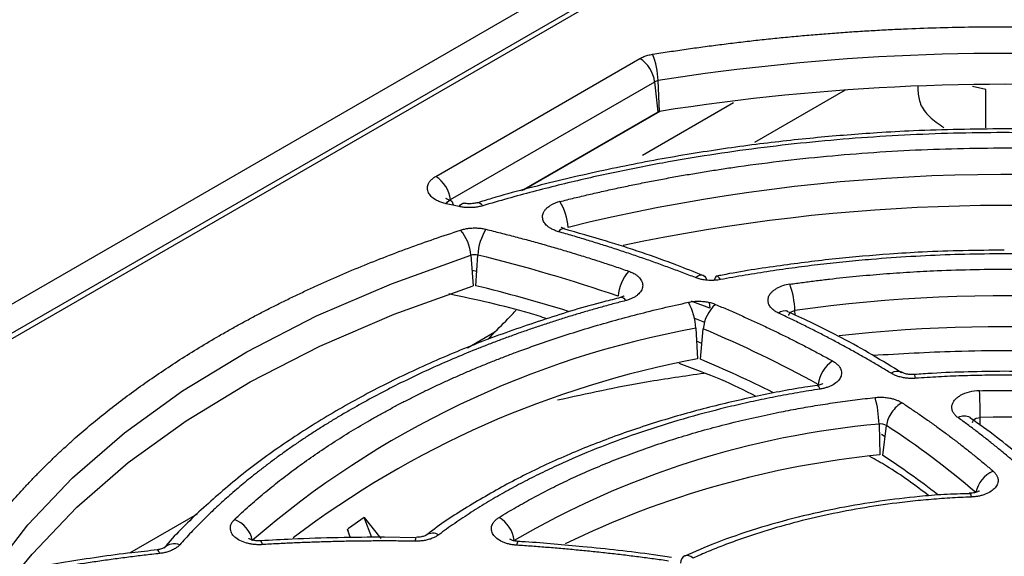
# Model space of a CAD drawing. Header units: millimetres. Extents: x 0 to 423, y 0 to 297.
# Tile 34 of 41: x 333.24 to 348.87, y 197.49 to 206. Entities that reach past the tile are written whole.
import ezdxf

# ---------------------------------------------------------------- set-up
doc = ezdxf.new("R2010")
doc.units = ezdxf.units.MM
doc.layers.add('实线', color=2, linetype='Continuous', lineweight=25)

msp = doc.modelspace()

# ---------------------------------------------------------------- linework, layer by layer
at = {"layer": '实线', "color": 2, "linetype": 'Continuous', "lineweight": 25, "true_color": 0xffff00}
for p, q in [((359.0018, 216.433), (309.74, 187.9948)), ((359.4025, 216.2017), (310.1407, 187.7635)), ((349.1074, 210.1701), (320.5047, 193.6581)), ((339.8482, 203.5167), (343.0892, 205.3877)), ((340.0816, 203.1477), (343.3226, 205.0186)), ((343.3769, 204.5411), (343.3226, 205.0186)), ((343.3988, 204.5485), (343.3783, 205.0374)), ((347.498, 204.9506), (347.498, 204.872)), ((348.581, 204.8937), (348.3683, 204.942)), ((346.3472, 204.8872), (344.9056, 204.0557)), ((348.5807, 204.2851), (348.581, 204.8937)), ((344.5763, 204.6822), (343.1317, 203.849)), ((341.2161, 203.2937), (343.3769, 204.5411)), ((341.2478, 203.3021), (343.4102, 204.5503)), ((340.0706, 203.1404), (340.0816, 203.1477)), ((340.0816, 203.1477), (340.0829, 203.1369)), ((341.8884, 202.6875), (341.8854, 202.6883)), ((340.4038, 202.2642), (340.4414, 201.7794)), ((340.485, 201.7808), (340.5149, 202.2678)), ((340.4989, 202.0072), (340.4223, 202.0254)), ((342.7812, 201.5965), (342.7789, 201.596)), ((344.188, 201.5173), (344.1977, 201.4248)), ((345.4324, 201.3756), (345.4289, 201.3772)), ((345.5511, 201.3134), (345.5483, 201.3872)), ((343.9523, 201.2646), (344.1135, 201.2015)), ((340.351, 200.7977), (340.7859, 201.0487)), ((340.6853, 200.9342), (340.7859, 201.0487)), ((343.9742, 201.1066), (344.0012, 200.6189)), ((344.0478, 200.6152), (344.093, 201.0972)), ((344.0714, 200.8665), (343.9856, 200.9015)), ((347.2462, 200.4073), (347.2511, 200.4045)), ((347.4414, 200.3727), (347.4089, 200.371)), ((348.3357, 199.6849), (348.3316, 199.6878)), ((348.3357, 199.6851), (348.3345, 199.6859)), ((348.4921, 199.5676), (348.4915, 199.6908)), ((346.8839, 199.5863), (346.8986, 199.0967)), ((346.9448, 199.0874), (347.0025, 199.5628)), ((346.9805, 199.382), (346.9213, 199.4192)), ((348.3352, 198.4889), (348.3345, 198.489)), ((336.0598, 198.1575), (334.9864, 197.5379)), ((338.713, 198.1032), (338.4614, 197.9291)), ((338.8343, 197.7872), (338.713, 198.1032)), ((338.713, 198.1032), (338.9748, 197.7717)), ((338.4614, 197.9291), (338.4441, 197.9121)), ((338.495, 197.7796), (338.4441, 197.9121)), ((339.5273, 197.781), (339.0352, 197.7917))]:
    msp.add_line(p, q, dxfattribs=at)
at = {"layer": '实线', "color": 2, "linetype": 'Continuous', "lineweight": 25, "true_color": 0xffff00, "flags": 128}
for points in [[(340.0123, 203.0833), (340.0329, 203.1111), (340.0529, 203.1293), (340.0715, 203.1373), (340.0883, 203.1349), (340.1027, 203.1222), (340.1141, 203.0996), (340.1223, 203.0677), (340.1235, 203.0607)], [(340.2207, 203.0379), (340.242, 203.0655), (340.2626, 203.0836), (340.2818, 203.0915), (340.293, 203.0911)], [(332.7715, 197.2021), (333.3706, 197.9843), (334.0834, 198.7341), (334.9048, 199.4459), (335.8287, 200.1145), (336.8484, 200.7349), (337.9563, 201.3028), (339.1443, 201.8138), (340.4038, 202.2642)], [(343.9702, 201.9105), (344.0034, 201.9345), (344.0355, 201.9491), (344.0655, 201.9538), (344.0925, 201.9484), (344.1156, 201.9331), (344.134, 201.9084), (344.1472, 201.8751), (344.1482, 201.8714)], [(344.3653, 201.8781), (344.3471, 201.9064), (344.3295, 201.925), (344.3131, 201.9335), (344.2983, 201.9315), (344.2856, 201.9192), (344.2755, 201.8968), (344.2687, 201.8678)], [(333.2462, 197.2852), (333.4394, 197.5185), (334.1491, 198.2649), (334.9668, 198.9736), (335.8867, 199.6392), (336.9018, 200.2569), (338.0048, 200.8222), (339.1875, 201.331), (340.4414, 201.7794)], [(344.1977, 201.4248), (343.9298, 201.5272), (343.9093, 201.5349)], [(345.4527, 201.3092), (345.4523, 201.3122), (345.4551, 201.3323), (345.4674, 201.3512), (345.4882, 201.3674), (345.5158, 201.3797), (345.5483, 201.3872)], [(347.4653, 200.3119), (347.458, 200.3415), (347.4509, 200.3615), (347.4443, 200.3712), (347.4416, 200.3722)], [(345.9498, 200.1419), (345.9345, 200.1706), (345.9198, 200.1897), (345.906, 200.1987), (345.8999, 200.1992)], [(348.363, 199.6581), (348.3423, 199.6797), (348.3357, 199.6849)], [(348.3703, 199.6106), (348.3712, 199.6292), (348.3812, 199.6484), (348.3999, 199.6653), (348.4259, 199.6786), (348.4572, 199.6873), (348.4915, 199.6908)], [(335.4651, 197.5321), (335.4538, 197.5614), (335.4429, 197.581), (335.4326, 197.5904), (335.4288, 197.5912)], [(343.9346, 197.4599), (343.8982, 197.4826), (343.863, 197.4959), (343.83, 197.4993), (343.8004, 197.4928), (343.775, 197.4766), (343.7548, 197.4511), (343.7403, 197.4172), (343.732, 197.376)]]:
    msp.add_lwpolyline(points, dxfattribs=at)
at = {"layer": '实线', "color": 2, "linetype": 'Continuous', "lineweight": 25, "true_color": 0xffff00}
for centre, radius, start, end in [((342.8068, 204.9507), 0.5202, 7.49851, 57.12556), ((342.1524, 204.9977), 1.2265, 1.85319, 21.90746), ((348.8755, 170.1952), 35.2732, 85.88713, 98.96589), ((343.4019, 204.8752), 0.1639, 98.26345, 118.91433), ((348.8755, 169.836), 35.1419, 85.88713, 98.96589), ((339.5658, 203.0798), 0.5202, 7.49851, 57.12556), ((348.8884, 174.4067), 29.1398, 80.80347, 103.77832), ((340.5071, 202.9952), 0.1025, 32.14457, 93.82643), ((341.1079, 202.6622), 0.8415, 3.11968, 32.70609), ((348.8811, 173.9), 29.1553, 80.83524, 101.99551), ((339.7002, 202.213), 0.7054, 4.15933, 39.80849), ((341.3751, 202.2225), 0.8614, 148.11351, 176.9889), ((341.8828, 202.5882), 0.1002, 88.47698, 149.32381), ((340.4658, 202.0641), 0.2095, 76.44483, 107.22814), ((334.6166, 178.055), 24.9208, 70.97284, 76.30913), ((343.4159, 201.5615), 0.6767, 138.26019, 175.52568), ((344.184, 201.3485), 1.3648, 1.62395, 19.60984), ((334.4783, 177.1782), 25.3252, 72.82754, 76.27971), ((342.7797, 201.5034), 0.0931, 26.88566, 89.09296), ((343.0268, 201.0633), 0.9484, 2.61427, 28.73838), ((344.6939, 201.0389), 0.6037, 132.30403, 174.46289), ((348.8604, 178.1622), 23.4599, 75.70678, 98.11617), ((345.3874, 201.24), 0.1433, 73.19033, 132.31126), ((346.6118, 186.5571), 14.7866, 100.2751, 130.87623), ((336.663, 183.381), 19.2111, 61.1941, 67.24728), ((348.8642, 177.8178), 23.3135, 75.70413, 96.44001), ((346.8005, 185.6232), 15.2548, 100.57387, 127.16626), ((336.3872, 182.3963), 19.7639, 63.51601, 67.19442), ((346.4457, 200.1484), 0.5301, 124.17435, 172.79099), ((347.1755, 200.2518), 0.1709, 65.55936, 124.88174), ((339.6235, 199.656), 8.868, 0.22495, 2.97046), ((345.1617, 199.5492), 1.7226, 1.23648, 15.44187), ((348.2352, 199.5174), 0.1958, 60.50896, 119.41849), ((348.9815, 183.0064), 16.6916, 69.42459, 91.68241), ((348.1489, 185.6212), 14.0223, 95.17598, 120.20651), ((346.9089, 199.4016), 0.1864, 59.86398, 97.69809), ((339.4594, 188.032), 13.7788, 49.42203, 56.8085), ((348.3576, 184.3813), 14.7875, 95.66215, 115.88803), ((339.103, 187.1362), 14.2942, 52.45083, 56.72904), ((348.8687, 198.4185), 0.4533, 112.33394, 169.98602), ((348.2051, 198.4316), 0.1421, 358.58074, 23.74453), ((336.5019, 197.6567), 0.4407, 10.58768, 69.97417), ((340.5933, 197.6695), 0.5056, 7.96533, 59.1721), ((337.0019, 197.6764), 0.0887, 357.20765, 39.32368), ((339.7996, 197.7348), 0.277, 168.92536, 181.63294), ((339.799, 197.6601), 0.1937, 60.40261, 121.74111), ((341.2209, 197.6659), 0.0857, 138.41228, 182.40115), ((335.6991, 197.4509), 0.2355, 68.82287, 133.95027)]:
    msp.add_arc(centre, radius, start, end, dxfattribs=at)
for points, knots in [([(343.2904, 205.4553), (343.3788, 205.4692), (343.5557, 205.497), (343.8219, 205.5362), (344.0887, 205.5734), (344.3562, 205.6086), (344.6243, 205.6417), (344.8929, 205.6728), (345.1622, 205.7018), (345.4321, 205.7288), (345.7027, 205.7537), (345.9738, 205.7766), (346.2456, 205.7975), (346.5179, 205.8162), (346.7909, 205.833), (347.0645, 205.8477), (347.4185, 205.864), (347.8527, 205.8794), (348.3671, 205.8902), (348.8811, 205.8938), (349.3948, 205.8901), (349.9082, 205.8791), (350.4213, 205.8606), (350.9341, 205.8354), (351.2752, 205.8124), (351.4459, 205.8009)], [0, 0, 0, 0, 0.0334191, 0.0668012, 0.100152, 0.1334773, 0.1667826, 0.2000738, 0.2333566, 0.2666368, 0.29992, 0.333212, 0.3665185, 0.3998453, 0.4331981, 0.4665826, 0.5000044, 0.5626336, 0.6251503, 0.687592, 0.7499967, 0.812402, 0.8748459, 0.937366, 1, 1, 1, 1]), ([(343.0892, 205.3877), (343.0988, 205.393), (343.1178, 205.4034), (343.149, 205.4173), (343.1818, 205.4295), (343.2163, 205.4399), (343.2525, 205.4487), (343.2777, 205.4531), (343.2904, 205.4553)], [0, 0, 0, 0, 0.1687608, 0.3350144, 0.5, 0.6649856, 0.8312392, 1, 1, 1, 1]), ([(347.4996, 204.8721), (347.5082, 204.8025), (347.5255, 204.6608), (347.6692, 204.4587), (347.8316, 204.3487), (347.9128, 204.2937)], [0, 0, 0, 0, 0.3255347, 0.6627674, 1, 1, 1, 1]), ([(348.8728, 204.2721), (348.3916, 204.2661), (347.7176, 204.2577), (346.7288, 204.2019), (345.8935, 204.1358), (344.9072, 204.0259), (343.8863, 203.8772), (342.8357, 203.6862), (341.7791, 203.4484), (340.9962, 203.2495), (340.579, 203.118), (340.5017, 203.0936)], [0, 0, 0, 0, 0.1660181, 0.2324709, 0.3427241, 0.4568083, 0.5788131, 0.7057257, 0.83633, 0.9696592, 1, 1, 1, 1]), ([(352.6984, 203.9741), (352.6208, 203.9836), (352.4656, 204.0027), (352.232, 204.0291), (351.9981, 204.0538), (351.7638, 204.0767), (351.5291, 204.0978), (351.2939, 204.1171), (351.0584, 204.1346), (350.8225, 204.1503), (350.5862, 204.1642), (350.3494, 204.1763), (350.1123, 204.1866), (349.8747, 204.1951), (349.1941, 204.2144), (348.0676, 204.2138), (346.5037, 204.1339), (344.9575, 203.9763), (343.8038, 203.7976), (343.0273, 203.6503), (342.6112, 203.5648), (342.1993, 203.4735), (341.7915, 203.3764), (341.3879, 203.2735), (340.988, 203.1652), (340.7253, 203.0882), (340.5939, 203.0497)], [0, 0, 0, 0, 0.0191251, 0.038232, 0.0573242, 0.076405, 0.0954776, 0.1145454, 0.1336117, 0.1526798, 0.1717531, 0.1908348, 0.2099284, 0.229037, 0.2481641, 0.374076, 0.5000022, 0.6259141, 0.7518402, 0.7873431, 0.8227933, 0.8582122, 0.8936211, 0.9290411, 0.9644937, 1, 1, 1, 1]), ([(352.738, 204.0276), (352.5383, 204.0536), (352.0273, 204.1199), (351.2468, 204.1858), (350.3491, 204.2416), (349.5748, 204.2682), (349.0641, 204.271), (348.8728, 204.2721)], [0, 0, 0, 0, 0.1575626, 0.4031086, 0.6067227, 0.8527441, 1, 1, 1, 1]), ([(341.8161, 203.1169), (341.8927, 203.136), (342.0458, 203.1742), (342.2771, 203.2291), (342.5094, 203.2822), (342.7429, 203.3333), (342.9775, 203.3825), (343.2133, 203.4297), (343.4503, 203.475), (343.6883, 203.5184), (343.9275, 203.5598), (344.1679, 203.5993), (344.4094, 203.6368), (345.0624, 203.7326), (346.1397, 203.858), (347.6529, 203.9564), (349.1753, 203.9795), (350.3317, 203.939), (351.1193, 203.8862), (351.5435, 203.8517), (351.9658, 203.8114), (352.3861, 203.7651), (352.8045, 203.7128), (353.2211, 203.655), (353.4968, 203.6115), (353.6347, 203.5897)], [0, 0, 0, 0, 0.0207195, 0.0414184, 0.0621008, 0.0827709, 0.1034329, 0.1240909, 0.1447491, 0.1654117, 0.1860828, 0.2067667, 0.2274674, 0.2481891, 0.3740882, 0.500002, 0.6259011, 0.7518149, 0.7873206, 0.8227744, 0.8581973, 0.8936104, 0.9290345, 0.9644907, 1, 1, 1, 1]), ([(340.0123, 203.0833), (340.0004, 203.0861), (339.9767, 203.0915), (339.9429, 203.1017), (339.9109, 203.1133), (339.8807, 203.1265), (339.8524, 203.1412), (339.8089, 203.1679), (339.7584, 203.2108), (339.7206, 203.2735), (339.7096, 203.3397), (339.7265, 203.3981), (339.7583, 203.446), (339.7968, 203.4842), (339.831, 203.5058), (339.8482, 203.5167)], [0, 0, 0, 0, 0.0421893, 0.0837999, 0.1251234, 0.1664578, 0.2081004, 0.2503424, 0.3751265, 0.5001052, 0.6248893, 0.7498681, 0.8336, 0.9161832, 1, 1, 1, 1]), ([(340.0822, 203.1371), (340.0713, 203.1398), (340.0494, 203.1451), (340.0259, 203.1545), (340.0113, 203.1625), (340.0101, 203.1636), (340.0095, 203.164)], [0, 0, 0, 0, 0.2516141, 0.502507, 0.7576612, 1, 1, 1, 1]), ([(340.5939, 203.0497), (340.5823, 203.0465), (340.5591, 203.04), (340.5229, 203.0324), (340.4859, 203.0266), (340.448, 203.0226), (340.401, 203.02), (340.3453, 203.0204), (340.2815, 203.026), (340.241, 203.0339), (340.2207, 203.0379)], [0, 0, 0, 0, 0.1006727, 0.2003011, 0.2996037, 0.3993063, 0.5001257, 0.6672085, 0.8327129, 1, 1, 1, 1]), ([(340.3845, 203.0815), (340.3624, 203.0825), (340.3317, 203.0839), (340.3018, 203.0889), (340.2941, 203.091), (340.2931, 203.0912)], [0, 0, 0, 0, 0.6886794, 0.9604481, 1, 1, 1, 1]), ([(340.4984, 203.0969), (340.4982, 203.0969), (340.4906, 203.0941), (340.4677, 203.0891), (340.4301, 203.0829), (340.4006, 203.082), (340.3845, 203.0815)], [0, 0, 0, 0, 0.0065659, 0.2972512, 0.6146715, 1, 1, 1, 1]), ([(341.7966, 202.6393), (341.7859, 202.6425), (341.7644, 202.649), (341.7342, 202.6604), (341.7058, 202.673), (341.6792, 202.6869), (341.6544, 202.7021), (341.6168, 202.7292), (341.5742, 202.7717), (341.5444, 202.8323), (341.539, 202.8951), (341.558, 202.9501), (341.5899, 202.9951), (341.6272, 203.0311), (341.6597, 203.0515), (341.6761, 203.0618)], [0, 0, 0, 0, 0.0421311, 0.0837448, 0.125103, 0.1664726, 0.2081203, 0.2503074, 0.3750973, 0.5000943, 0.6248843, 0.7498813, 0.8335652, 0.9162261, 1, 1, 1, 1]), ([(336.4114, 200.9884), (336.4685, 201.0211), (336.5827, 201.0865), (336.7568, 201.1828), (336.933, 201.2779), (337.1113, 201.3714), (337.2919, 201.4635), (337.4745, 201.5542), (337.6594, 201.6434), (337.8464, 201.7312), (338.0357, 201.8176), (338.2907, 201.9308), (338.6143, 202.0684), (339.0102, 202.2274), (339.4134, 202.3798), (339.8234, 202.5263), (340.1025, 202.6185), (340.2421, 202.6646)], [0, 0, 0, 0, 0.0500534, 0.1000701, 0.1500594, 0.2000307, 0.2499934, 0.2999569, 0.3499305, 0.3999236, 0.4499456, 0.5000058, 0.6000736, 0.7000319, 0.7999557, 0.8999201, 1, 1, 1, 1]), ([(340.2421, 202.6646), (340.2524, 202.6678), (340.2729, 202.6741), (340.305, 202.6818), (340.3377, 202.6882), (340.3712, 202.693), (340.4055, 202.6964), (340.4518, 202.6989), (340.5098, 202.6982), (340.5786, 202.6916), (340.6219, 202.6822), (340.6437, 202.6775)], [0, 0, 0, 0, 0.0841189, 0.1672846, 0.2499814, 0.332702, 0.4159386, 0.5001742, 0.6673463, 0.8326402, 1, 1, 1, 1]), ([(340.6437, 202.6775), (340.7218, 202.6582), (340.8779, 202.6196), (341.1102, 202.5593), (341.341, 202.4973), (341.5701, 202.4335), (341.7977, 202.3679), (342.0236, 202.3004), (342.2479, 202.2311), (342.4706, 202.16), (342.6918, 202.0871), (342.8379, 202.037), (342.9109, 202.012)], [0, 0, 0, 0, 0.1001164, 0.2001552, 0.3001358, 0.4000776, 0.5, 0.5999224, 0.6998642, 0.7998448, 0.8998836, 1, 1, 1, 1]), ([(343.9702, 201.9105), (343.9004, 201.9374), (343.7609, 201.9913), (343.5494, 202.07), (343.3363, 202.1471), (343.1215, 202.2226), (342.9049, 202.2963), (342.6867, 202.3683), (342.4668, 202.4387), (342.2451, 202.5073), (342.0219, 202.5744), (341.8717, 202.6176), (341.7966, 202.6393)], [0, 0, 0, 0, 0.10010858, 0.2001448, 0.30012672, 0.40007242, 0.5, 0.59992758, 0.69987328, 0.7998552, 0.89989142, 1, 1, 1, 1]), ([(341.8886, 202.6879), (341.8853, 202.6887), (341.8713, 202.6923), (341.854, 202.6996), (341.8391, 202.7076), (341.8379, 202.7087), (341.8373, 202.7092)], [0, 0, 0, 0, 0.0953434, 0.3986254, 0.7070583, 1, 1, 1, 1]), ([(344.0852, 201.9437), (343.9489, 201.9986), (343.4534, 202.1982), (342.7181, 202.4464), (342.1042, 202.6196), (341.8832, 202.6819)], [0, 0, 0, 0, 0.195336, 0.7103774, 1, 1, 1, 1]), ([(348.8728, 202.3478), (348.4387, 202.3418), (347.8304, 202.3335), (346.9386, 202.2778), (346.1851, 202.2125), (345.2996, 202.1002), (344.6682, 202.0064), (344.3362, 201.9384), (344.3052, 201.932)], [0, 0, 0, 0, 0.280507, 0.3930192, 0.5795857, 0.7725428, 0.9787841, 1, 1, 1, 1]), ([(354.117, 201.7287), (354.0469, 201.7439), (353.9067, 201.7744), (353.6951, 201.8177), (353.4826, 201.8593), (353.2692, 201.8989), (353.0548, 201.9366), (352.8394, 201.9725), (352.6231, 202.0064), (352.4058, 202.0384), (352.1876, 202.0686), (351.9685, 202.0968), (351.4134, 202.1632), (350.5137, 202.2441), (349.2637, 202.2938), (348.0109, 202.2824), (347.043, 202.2256), (346.36, 202.1629), (345.9557, 202.1191), (345.5539, 202.0689), (345.1549, 202.012), (344.7582, 201.9491), (344.4963, 201.9018), (344.3653, 201.8781)], [0, 0, 0, 0, 0.02260527, 0.04518718, 0.06775097, 0.09030191, 0.11284523, 0.13538622, 0.15793014, 0.18048225, 0.20304781, 0.22563208, 0.24824029, 0.3741126, 0.5000028, 0.62587511, 0.75176531, 0.79318933, 0.8345495, 0.87587821, 0.9172079, 0.95857105, 1, 1, 1, 1]), ([(342.9109, 202.012), (342.9224, 202.0078), (342.9452, 201.9994), (342.977, 201.9847), (343.0119, 201.9654), (343.0477, 201.9406), (343.0923, 201.8991), (343.1281, 201.8419), (343.1373, 201.7701), (343.1134, 201.6995), (343.0661, 201.6452), (343.0133, 201.607), (342.9677, 201.5822), (342.9175, 201.5611), (342.881, 201.5507), (342.8627, 201.5455)], [0, 0, 0, 0, 0.04095556, 0.08178846, 0.12282544, 0.18648947, 0.25033084, 0.37752595, 0.50002464, 0.62252332, 0.74971843, 0.81338239, 0.87722372, 0.93856611, 1, 1, 1, 1]), ([(345.4697, 201.8065), (345.5395, 201.8162), (345.6792, 201.8356), (345.8895, 201.8624), (346.1003, 201.8875), (346.3116, 201.9107), (346.5234, 201.932), (346.7357, 201.9515), (346.9485, 201.9691), (347.1619, 201.9849), (347.3757, 201.9988), (347.5901, 202.0109), (348.1319, 202.0367), (349.0044, 202.0533), (350.2041, 202.0177), (351.3946, 201.9244), (352.3051, 201.8072), (352.9434, 201.7032), (353.3201, 201.6354), (353.6931, 201.5616), (354.0623, 201.4818), (354.4282, 201.3964), (354.6686, 201.3346), (354.7889, 201.3037)], [0, 0, 0, 0, 0.0226083, 0.0451939, 0.0677618, 0.0903172, 0.1128651, 0.1354109, 0.1579595, 0.1805161, 0.2030858, 0.2256739, 0.2482852, 0.3741346, 0.5000027, 0.6258521, 0.7517202, 0.7931503, 0.8345182, 0.8758555, 0.9171938, 0.9585648, 1, 1, 1, 1]), ([(344.3653, 201.8781), (344.352, 201.8759), (344.3255, 201.8714), (344.2848, 201.8673), (344.2438, 201.8652), (344.2025, 201.8654), (344.1521, 201.8682), (344.0937, 201.8756), (344.0289, 201.8896), (343.9898, 201.9035), (343.9702, 201.9105)], [0, 0, 0, 0, 0.1007923, 0.2003723, 0.2995681, 0.3992169, 0.5001452, 0.6673147, 0.832641, 1, 1, 1, 1]), ([(341.6124, 201.2578), (341.5203, 201.2869), (341.0233, 201.444), (340.491, 201.558), (340.0572, 201.6509)], [0, 0, 0, 0, 0.1852562, 1, 1, 1, 1]), ([(345.2909, 201.346), (345.2812, 201.3508), (345.2617, 201.3603), (345.2354, 201.3763), (345.2114, 201.3934), (345.19, 201.4116), (345.1619, 201.4405), (345.134, 201.482), (345.1193, 201.5368), (345.1241, 201.5922), (345.1465, 201.6399), (345.1779, 201.6788), (345.2123, 201.7099), (345.2411, 201.7279), (345.2556, 201.7369)], [0, 0, 0, 0, 0.0503627, 0.1002112, 0.1498995, 0.1997854, 0.2502221, 0.3750281, 0.500062, 0.6248679, 0.7499018, 0.8334924, 0.9163063, 1, 1, 1, 1]), ([(342.7822, 201.5923), (342.6935, 201.5707), (342.2838, 201.4709), (341.5777, 201.2532), (340.6682, 200.9373), (339.7918, 200.5776), (338.9536, 200.1792), (338.1612, 199.7431), (337.4209, 199.2712), (336.7351, 198.7663), (336.1189, 198.2271), (335.7196, 197.8427), (335.548, 197.6322), (335.5372, 197.6189)], [0, 0, 0, 0, 0.0285324, 0.1318668, 0.236717, 0.3427072, 0.4495703, 0.5571213, 0.6652416, 0.7738695, 0.8829844, 0.9926254, 1, 1, 1, 1]), ([(342.8627, 201.5455), (342.7947, 201.5277), (342.6588, 201.4922), (342.4569, 201.4367), (342.2566, 201.3796), (342.0579, 201.3208), (341.8609, 201.2602), (341.6655, 201.198), (341.4718, 201.134), (341.2798, 201.0683), (341.0894, 201.0009), (340.9007, 200.9318), (340.7137, 200.861), (340.4667, 200.7644), (340.1629, 200.6397), (339.8068, 200.4838), (339.4593, 200.322), (339.1207, 200.154), (338.7902, 199.9804), (338.5775, 199.8597), (338.4711, 199.7994)], [0, 0, 0, 0, 0.0417529, 0.0834583, 0.1251255, 0.1667643, 0.2083843, 0.2499951, 0.2916063, 0.3332277, 0.3748689, 0.4165394, 0.458249, 0.5000071, 0.583463, 0.6667667, 0.7499951, 0.8332253, 0.9165346, 1, 1, 1, 1]), ([(338.7684, 199.6277), (338.8202, 199.6573), (338.9235, 199.7165), (339.0814, 199.8034), (339.2413, 199.889), (339.4032, 199.973), (339.5673, 200.0556), (339.7334, 200.1366), (339.9016, 200.2162), (340.0719, 200.2942), (340.2443, 200.3708), (340.4188, 200.4459), (340.5954, 200.5194), (340.7741, 200.5915), (340.9549, 200.6621), (341.1985, 200.7542), (341.5072, 200.8651), (341.8841, 200.9915), (342.2669, 201.1111), (342.6557, 201.2238), (343.0506, 201.3295), (343.4511, 201.4288), (343.7225, 201.4891), (343.8584, 201.5193)], [0, 0, 0, 0, 0.035821, 0.0715925, 0.1073226, 0.1430197, 0.1786921, 0.2143481, 0.2499961, 0.2856444, 0.3213014, 0.3569753, 0.3926745, 0.4284074, 0.4641822, 0.5000072, 0.5715976, 0.6430228, 0.7143492, 0.7856434, 0.8569722, 0.9284022, 1, 1, 1, 1]), ([(342.8367, 201.6189), (342.8367, 201.6188), (342.8366, 201.6186), (342.8204, 201.6096), (342.7992, 201.6011), (342.7827, 201.5972), (342.7791, 201.5963)], [0, 0, 0, 0, 0.2373513, 0.5729706, 0.9069239, 1, 1, 1, 1]), ([(343.8584, 201.5193), (343.8704, 201.5217), (343.8942, 201.5265), (343.9308, 201.5315), (343.9677, 201.5349), (344.0051, 201.5363), (344.0427, 201.536), (344.0929, 201.5332), (344.1543, 201.5254), (344.2248, 201.5095), (344.2666, 201.4935), (344.2876, 201.4854)], [0, 0, 0, 0, 0.0842738, 0.1674193, 0.2500059, 0.3326143, 0.4158248, 0.5002053, 0.6674921, 0.8325413, 1, 1, 1, 1]), ([(344.2876, 201.4854), (344.3528, 201.4577), (344.4833, 201.4023), (344.6765, 201.3174), (344.8677, 201.2311), (345.0569, 201.1434), (345.244, 201.0543), (345.429, 200.9637), (345.6119, 200.8717), (345.7928, 200.7782), (345.9717, 200.6835), (346.0892, 200.6191), (346.1479, 200.5869)], [0, 0, 0, 0, 0.1001058, 0.2001411, 0.3001235, 0.4000706, 0.5, 0.5999294, 0.6998765, 0.7998589, 0.8998942, 1, 1, 1, 1]), ([(340.7859, 201.0487), (340.8789, 201.1393), (340.9934, 201.2508), (341.1039, 201.3715), (341.1247, 201.3942)], [0, 0, 0, 0, 0.8121103, 1, 1, 1, 1]), ([(347.0778, 200.3919), (347.0217, 200.4258), (346.9094, 200.4936), (346.7381, 200.5937), (346.5648, 200.6925), (346.3893, 200.7899), (346.2117, 200.886), (346.0319, 200.9807), (345.85, 201.0741), (345.6658, 201.1661), (345.4797, 201.2569), (345.3539, 201.3163), (345.2909, 201.346)], [0, 0, 0, 0, 0.10010179, 0.20013574, 0.30011879, 0.40006789, 0.5, 0.59993211, 0.69988121, 0.79986426, 0.89989821, 1, 1, 1, 1]), ([(345.4329, 201.3755), (345.4281, 201.3779), (345.4181, 201.383), (345.4173, 201.3838), (345.4169, 201.3843)], [0, 0, 0, 0, 0.4753027, 1, 1, 1, 1]), ([(347.2428, 200.3999), (347.0886, 200.4951), (346.6318, 200.7773), (346.0224, 201.1011), (345.5501, 201.3146), (345.4257, 201.3709)], [0, 0, 0, 0, 0.27295145, 0.80839229, 1, 1, 1, 1]), ([(332.4642, 197.5059), (332.494, 197.5493), (332.5536, 197.6361), (332.6468, 197.7653), (332.7428, 197.8936), (332.8417, 198.0211), (332.9436, 198.1477), (333.0485, 198.2734), (333.1564, 198.3982), (333.2672, 198.5222), (333.3809, 198.6452), (333.4976, 198.7674), (333.6173, 198.8887), (333.74, 199.0092), (333.8656, 199.1287), (333.9941, 199.2474), (334.1639, 199.3994), (334.3781, 199.5832), (334.6412, 199.7969), (334.9133, 200.0063), (335.1945, 200.2114), (335.4848, 200.4123), (335.7843, 200.6089), (336.0924, 200.8015), (336.305, 200.9261), (336.4114, 200.9884)], [0, 0, 0, 0, 0.0334277, 0.0668147, 0.1001672, 0.1334916, 0.1667941, 0.2000811, 0.2333588, 0.2666336, 0.2999117, 0.3331996, 0.3665034, 0.3998296, 0.4331844, 0.4665741, 0.5000049, 0.562647, 0.6251653, 0.6876012, 0.7499962, 0.812392, 0.8748302, 0.9373524, 1, 1, 1, 1]), ([(346.7843, 200.6783), (347.2209, 200.7037), (348.2085, 200.7613), (349.7692, 200.7529), (351.4566, 200.675), (352.5728, 200.549), (353.1331, 200.4858)], [0, 0, 0, 0, 0.2060047, 0.46605, 0.7320027, 1, 1, 1, 1]), ([(344.9364, 200.0247), (344.7519, 200.1162), (344.3667, 200.3071), (343.9375, 200.4638), (343.7139, 200.5454)], [0, 0, 0, 0, 0.4789799, 1, 1, 1, 1]), ([(346.1479, 200.5869), (346.1573, 200.5815), (346.1758, 200.5707), (346.2006, 200.5528), (346.2267, 200.5304), (346.2519, 200.5026), (346.2796, 200.458), (346.2943, 200.3996), (346.2796, 200.3302), (346.2345, 200.2652), (346.1729, 200.2182), (346.1113, 200.1868), (346.0606, 200.1674), (346.0066, 200.1519), (345.9687, 200.1452), (345.9498, 200.1419)], [0, 0, 0, 0, 0.0409962, 0.0818763, 0.1229497, 0.1865432, 0.2503122, 0.3773829, 0.5000233, 0.6226637, 0.7497344, 0.8133279, 0.8770969, 0.938505, 1, 1, 1, 1]), ([(341.7823, 199.9691), (342.2493, 200.0722), (343.0099, 200.2401), (343.8006, 200.3513), (344.1059, 200.3942)], [0, 0, 0, 0, 0.613987, 1, 1, 1, 1]), ([(347.4653, 200.3119), (347.4534, 200.3112), (347.4297, 200.3098), (347.3941, 200.3097), (347.3588, 200.3111), (347.3238, 200.3141), (347.2891, 200.3188), (347.2437, 200.3271), (347.1893, 200.3411), (347.1291, 200.3633), (347.095, 200.3824), (347.0778, 200.3919)], [0, 0, 0, 0, 0.0841641, 0.167324, 0.2499888, 0.3326767, 0.4159056, 0.5001833, 0.6673889, 0.8326117, 1, 1, 1, 1]), ([(347.4089, 200.371), (347.3866, 200.3719), (347.3555, 200.3732), (347.3159, 200.3806), (347.2875, 200.3882), (347.2644, 200.3971), (347.2524, 200.4036), (347.2511, 200.4045), (347.2511, 200.4045)], [0, 0, 0, 0, 0.3090182, 0.4309639, 0.6206402, 0.8072963, 0.9971226, 1, 1, 1, 1]), ([(348.8728, 200.4235), (348.491, 200.4187), (348.0123, 200.4126), (347.5378, 200.378), (347.4417, 200.3709)], [0, 0, 0, 0, 0.7976023, 1, 1, 1, 1]), ([(354.6812, 199.5146), (354.5702, 199.5536), (354.1734, 199.6929), (353.4544, 199.8845), (352.5504, 200.0857), (351.6795, 200.2303), (350.9093, 200.3237), (350.2013, 200.3828), (349.5425, 200.4172), (349.089, 200.4215), (348.8728, 200.4235)], [0, 0, 0, 0, 0.0638041, 0.2280907, 0.3886618, 0.5407079, 0.6740625, 0.7763527, 0.893375, 1, 1, 1, 1]), ([(345.993, 200.2294), (345.9929, 200.2293), (345.9928, 200.2291), (345.977, 200.22), (345.9497, 200.2101), (345.9223, 200.2028), (345.9049, 200.2004), (345.8989, 200.1995)], [0, 0, 0, 0, 0.182446, 0.4404281, 0.6971297, 0.8951666, 1, 1, 1, 1]), ([(354.5805, 199.476), (354.5215, 199.4955), (354.4034, 199.5346), (354.2242, 199.5908), (354.0434, 199.6453), (353.8611, 199.6978), (353.6772, 199.7484), (353.4917, 199.7971), (353.3047, 199.8439), (353.116, 199.8888), (352.7008, 199.9827), (352.0478, 200.1091), (351.1441, 200.2375), (350.2253, 200.3232), (349.4844, 200.3566), (348.9298, 200.3634), (348.5628, 200.3611), (348.1963, 200.3518), (347.8302, 200.3362), (347.587, 200.32), (347.4653, 200.3119)], [0, 0, 0, 0, 0.0276364, 0.0552423, 0.0828265, 0.1103981, 0.1379658, 0.1655385, 0.1931251, 0.2207346, 0.2483757, 0.3741776, 0.5000037, 0.6258056, 0.7516316, 0.8013533, 0.8509991, 0.900621, 0.9502707, 1, 1, 1, 1]), ([(345.9003, 200.1969), (345.8521, 200.1902), (345.531, 200.1461), (344.9409, 200.0306), (344.1301, 199.8446), (343.3252, 199.6139), (342.5371, 199.3428), (341.7775, 199.0313), (341.0529, 198.682), (340.379, 198.2931), (339.9266, 198.0047), (339.7185, 197.8383), (339.699, 197.8226)], [0, 0, 0, 0, 0.0197014, 0.1314005, 0.2473926, 0.3665498, 0.4879853, 0.6110926, 0.7354503, 0.8607776, 0.9869046, 1, 1, 1, 1]), ([(345.9498, 200.1419), (345.8899, 200.1325), (345.7701, 200.1138), (345.5915, 200.0835), (345.4139, 200.0518), (345.2372, 200.0183), (345.0615, 199.9831), (344.8868, 199.9463), (344.713, 199.9079), (344.3658, 199.8272), (343.8527, 199.6937), (343.19, 199.4898), (342.5518, 199.2611), (342.0439, 199.051), (341.6535, 198.8722), (341.3699, 198.7332), (341.0938, 198.5892), (340.9167, 198.4889), (340.8281, 198.4387)], [0, 0, 0, 0, 0.0311433, 0.0622626, 0.0933662, 0.1244623, 0.1555595, 0.1866658, 0.2177898, 0.2489397, 0.3744569, 0.5000041, 0.6255213, 0.7510685, 0.8133291, 0.8755268, 0.9377282, 1, 1, 1, 1]), ([(348.4796, 200.1155), (348.5435, 200.1167), (348.6711, 200.1189), (348.8627, 200.1199), (349.054, 200.1191), (349.2453, 200.1163), (349.4364, 200.1116), (349.6273, 200.1049), (349.8182, 200.0963), (350.0088, 200.0858), (350.4246, 200.0587), (351.0624, 199.9989), (351.9103, 199.8786), (352.739, 199.7199), (353.3811, 199.5631), (353.8486, 199.4309), (354.1532, 199.3378), (354.4522, 199.2392), (354.7463, 199.1355), (354.9375, 199.0619), (355.0332, 199.0251)], [0, 0, 0, 0, 0.0276433, 0.0552577, 0.0828516, 0.1104335, 0.1380118, 0.165595, 0.1931915, 0.2208097, 0.248458, 0.3742179, 0.5000035, 0.6257633, 0.7515489, 0.8012843, 0.8509479, 0.9005888, 0.9502564, 1, 1, 1, 1]), ([(341.1255, 198.267), (341.1683, 198.2915), (341.254, 198.3405), (341.385, 198.4124), (341.5179, 198.4831), (341.6528, 198.5524), (341.7895, 198.6205), (341.9283, 198.6872), (342.069, 198.7526), (342.2117, 198.8168), (342.5269, 198.9537), (343.0298, 199.1522), (343.7422, 199.3899), (344.4834, 199.5964), (345.0953, 199.735), (345.561, 199.8247), (345.8725, 199.8788), (346.1865, 199.9275), (346.5029, 199.9711), (346.7157, 199.9956), (346.8221, 200.0078)], [0, 0, 0, 0, 0.0276579, 0.0552901, 0.0829041, 0.1105075, 0.1381079, 0.1657127, 0.1933294, 0.2209657, 0.2486289, 0.3743023, 0.5000031, 0.6256765, 0.7513773, 0.8011414, 0.8508418, 0.9005224, 0.9502272, 1, 1, 1, 1]), ([(346.8221, 200.0078), (346.8353, 200.0091), (346.8614, 200.0116), (346.9009, 200.0129), (346.9402, 200.0123), (346.9792, 200.0097), (347.0179, 200.005), (347.0626, 199.9974), (347.1121, 199.9854), (347.1636, 199.9679), (347.2106, 199.9472), (347.2373, 199.9309), (347.2507, 199.9227)], [0, 0, 0, 0, 0.084372, 0.1674929, 0.2499916, 0.3325108, 0.4156933, 0.5001662, 0.6270859, 0.7543642, 0.8770934, 1, 1, 1, 1]), ([(347.2507, 199.9227), (347.1909, 199.8925), (347.1314, 199.8382), (347.0411, 199.7073), (347.0108, 199.6313), (347.0025, 199.5628)], [0, 0, 0, 0, 0.5, 0.5, 1, 1, 1, 1]), ([(347.2507, 199.9227), (347.3027, 199.8883), (347.4067, 199.8194), (347.5597, 199.7146), (347.7104, 199.6089), (347.8587, 199.502), (348.0045, 199.394), (348.1478, 199.285), (348.2888, 199.1748), (348.4272, 199.0636), (348.5634, 198.9514), (348.6521, 198.8757), (348.6964, 198.8378)], [0, 0, 0, 0, 0.1001011, 0.2001348, 0.300118, 0.4000674, 0.5, 0.5999326, 0.699882, 0.7998652, 0.8998989, 1, 1, 1, 1]), ([(348.1391, 199.688), (348.1309, 199.6942), (348.1148, 199.7065), (348.0942, 199.7264), (348.0766, 199.7473), (348.0569, 199.7772), (348.0407, 199.8172), (348.0376, 199.8671), (348.0504, 199.9165), (348.0788, 199.9623), (348.1192, 200.0041), (348.1552, 200.027), (348.1732, 200.0385)], [0, 0, 0, 0, 0.0605869, 0.1207355, 0.1809183, 0.2416067, 0.3707277, 0.5001151, 0.629236, 0.7586232, 0.8792438, 1, 1, 1, 1]), ([(338.4711, 199.7994), (338.4173, 199.768), (338.3097, 199.7053), (338.1516, 199.6095), (337.996, 199.5125), (337.8432, 199.4141), (337.6931, 199.3144), (337.5457, 199.2133), (337.401, 199.1109), (337.2591, 199.0071), (337.1198, 198.902), (336.953, 198.772), (336.7615, 198.6161), (336.5488, 198.433), (336.3446, 198.247), (336.1489, 198.0579), (335.9611, 197.866), (335.8432, 197.7357), (335.7842, 197.6705)], [0, 0, 0, 0, 0.0500697, 0.1000917, 0.150078, 0.2000408, 0.2499922, 0.2999445, 0.3499097, 0.3999, 0.4499275, 0.5000044, 0.5834252, 0.6667358, 0.7499922, 0.8332509, 0.9165681, 1, 1, 1, 1]), ([(336.6528, 198.0707), (336.6902, 198.106), (336.765, 198.1765), (336.8806, 198.281), (336.9986, 198.3845), (337.1194, 198.487), (337.2428, 198.5884), (337.3689, 198.6887), (337.4977, 198.788), (337.6728, 198.9189), (337.8979, 199.0796), (338.1781, 199.2675), (338.4673, 199.4508), (338.668, 199.5687), (338.7684, 199.6277)], [0, 0, 0, 0, 0.06254451, 0.1250483, 0.18752548, 0.24999019, 0.31245657, 0.37493875, 0.43745086, 0.500007, 0.62505182, 0.7499902, 0.87493522, 1, 1, 1, 1]), ([(349.5362, 198.5277), (349.4938, 198.568), (349.4089, 198.6487), (349.2783, 198.7684), (349.1452, 198.887), (349.0094, 199.0047), (348.871, 199.1212), (348.73, 199.2367), (348.5863, 199.3512), (348.4399, 199.4646), (348.2911, 199.577), (348.1898, 199.651), (348.1391, 199.688)], [0, 0, 0, 0, 0.100103, 0.2001373, 0.3001201, 0.4000687, 0.5, 0.5999313, 0.6998799, 0.7998627, 0.899897, 1, 1, 1, 1]), ([(349.7576, 198.4927), (349.6142, 198.6304), (349.2402, 198.9895), (348.7574, 199.3855), (348.3999, 199.6327), (348.3278, 199.6825)], [0, 0, 0, 0, 0.3318472, 0.8652303, 1, 1, 1, 1]), ([(347.6765, 198.4475), (347.4608, 198.6099), (347.1702, 198.8287), (346.8282, 199.0205), (346.7401, 199.07)], [0, 0, 0, 0, 0.74217, 1, 1, 1, 1]), ([(348.6964, 198.8378), (348.7036, 198.8313), (348.718, 198.8183), (348.7357, 198.7976), (348.7501, 198.7763), (348.7612, 198.7544), (348.769, 198.7317), (348.7741, 198.7048), (348.7742, 198.6735), (348.7635, 198.6278), (348.7315, 198.5734), (348.6652, 198.5158), (348.5894, 198.4772), (348.5191, 198.4538), (348.4633, 198.4406), (348.4057, 198.4316), (348.3667, 198.4293), (348.3472, 198.4281)], [0, 0, 0, 0, 0.0422371, 0.0838366, 0.1251186, 0.1664109, 0.2080408, 0.250328, 0.313869, 0.3775876, 0.5002279, 0.6228682, 0.7498427, 0.8133837, 0.8771024, 0.9385072, 1, 1, 1, 1]), ([(348.4779, 198.5239), (348.4778, 198.5239), (348.4777, 198.5237), (348.4618, 198.5146), (348.4347, 198.5045), (348.4013, 198.4962), (348.3628, 198.4901), (348.3335, 198.4892), (348.3174, 198.4887)], [0, 0, 0, 0, 0.1327911, 0.3205602, 0.5073973, 0.6515361, 0.8089316, 1, 1, 1, 1]), ([(340.8281, 198.4387), (340.7808, 198.4111), (340.6863, 198.3559), (340.5477, 198.2714), (340.4116, 198.1856), (340.2782, 198.0984), (340.1476, 198.0098), (340.0194, 197.92), (339.9363, 197.859), (339.8947, 197.8285)], [0, 0, 0, 0, 0.1429694, 0.2858266, 0.4286163, 0.5713837, 0.7141734, 0.8570306, 1, 1, 1, 1]), ([(348.3355, 198.481), (348.194, 198.4779), (347.9231, 198.4718), (347.443, 198.4291), (346.889, 198.3648), (346.2436, 198.2562), (345.5867, 198.1115), (344.9278, 197.9254), (344.3247, 197.7195), (343.9627, 197.56), (343.8016, 197.4891)], [0, 0, 0, 0, 0.0864362, 0.1654856, 0.2962842, 0.4312499, 0.5751629, 0.7243447, 0.8773429, 1, 1, 1, 1]), ([(348.3472, 198.4281), (348.2906, 198.4258), (348.1774, 198.4211), (348.008, 198.4115), (347.8391, 198.3999), (347.6707, 198.3863), (347.5028, 198.3706), (347.3354, 198.3528), (347.0277, 198.3162), (346.5834, 198.2505), (346.0125, 198.1391), (345.4575, 198.0035), (345.012, 197.871), (344.6677, 197.7542), (344.4169, 197.6616), (344.1717, 197.5641), (344.0137, 197.4947), (343.9346, 197.4599)], [0, 0, 0, 0, 0.0355546, 0.07107094, 0.10656491, 0.14205243, 0.17754945, 0.21307187, 0.24863559, 0.37430146, 0.50000472, 0.62567059, 0.75137384, 0.81356609, 0.87567761, 0.93779379, 1, 1, 1, 1]), ([(337.0905, 197.6721), (337.0802, 197.6716), (337.0596, 197.6705), (337.0286, 197.6706), (336.9976, 197.6717), (336.9558, 197.675), (336.9037, 197.6823), (336.8237, 197.7008), (336.7347, 197.7353), (336.6528, 197.7913), (336.6, 197.8579), (336.5839, 197.9191), (336.589, 197.9688), (336.602, 198.0049), (336.6226, 198.0393), (336.6427, 198.0602), (336.6528, 198.0707)], [0, 0, 0, 0, 0.0307279, 0.0613357, 0.091966, 0.1227611, 0.1864721, 0.2503567, 0.3776299, 0.5000347, 0.6224395, 0.7497127, 0.8134236, 0.8773081, 0.9386093, 1, 1, 1, 1]), ([(341.1353, 197.6623), (341.1251, 197.6631), (341.1047, 197.6647), (341.0745, 197.6685), (341.0449, 197.6734), (341.0054, 197.6817), (340.9575, 197.6952), (340.8865, 197.7229), (340.8126, 197.7672), (340.7532, 197.8316), (340.7257, 197.9027), (340.7319, 197.9641), (340.7545, 198.0118), (340.7799, 198.0454), (340.8121, 198.0766), (340.8389, 198.0946), (340.8524, 198.1036)], [0, 0, 0, 0, 0.0307332, 0.0613478, 0.0919851, 0.1227859, 0.186482, 0.2503528, 0.3776011, 0.5000343, 0.6224675, 0.7497158, 0.8134118, 0.8772827, 0.9385963, 1, 1, 1, 1]), ([(337.0703, 197.7332), (337.0613, 197.7326), (337.0304, 197.7305), (336.9897, 197.7342), (336.9501, 197.7413), (336.9219, 197.7489), (336.898, 197.7582), (336.8834, 197.7663), (336.8822, 197.7673), (336.8816, 197.7678)], [0, 0, 0, 0, 0.0981722, 0.3348613, 0.4282642, 0.5735448, 0.7165119, 0.8619072, 1, 1, 1, 1]), ([(339.0352, 197.7917), (338.5449, 197.7865), (337.8886, 197.7794), (337.2357, 197.7415), (337.0706, 197.7319)], [0, 0, 0, 0, 0.747046, 1, 1, 1, 1]), ([(339.5226, 197.7269), (339.4414, 197.7279), (339.2789, 197.73), (339.0353, 197.7309), (338.7917, 197.73), (338.5483, 197.7272), (338.305, 197.7227), (338.0618, 197.7163), (337.8188, 197.708), (337.5759, 197.698), (337.3331, 197.6862), (337.1714, 197.6768), (337.0905, 197.6721)], [0, 0, 0, 0, 0.1001018, 0.2001357, 0.3001188, 0.4000679, 0.5, 0.5999321, 0.6998812, 0.7998643, 0.8998982, 1, 1, 1, 1]), ([(339.8947, 197.8285), (339.8871, 197.8231), (339.8721, 197.8124), (339.847, 197.7978), (339.8204, 197.7844), (339.7919, 197.7723), (339.7616, 197.7614), (339.7193, 197.7487), (339.6638, 197.7364), (339.5939, 197.7276), (339.5465, 197.7271), (339.5226, 197.7269)], [0, 0, 0, 0, 0.0841641, 0.167324, 0.2499888, 0.3326767, 0.4159056, 0.5001833, 0.6673889, 0.8326117, 1, 1, 1, 1]), ([(339.6946, 197.8229), (339.6945, 197.8228), (339.6942, 197.8226), (339.6789, 197.8138), (339.6519, 197.8038), (339.6184, 197.7955), (339.58, 197.7894), (339.5506, 197.7885), (339.5345, 197.788)], [0, 0, 0, 0, 0.104106, 0.2980861, 0.4911032, 0.6400098, 0.8026115, 1, 1, 1, 1]), ([(341.1573, 197.7239), (341.1451, 197.7245), (341.1241, 197.7255), (341.0936, 197.7314), (341.0653, 197.7389), (341.0414, 197.7482), (341.0268, 197.7563), (341.0256, 197.7573), (341.025, 197.7578)], [0, 0, 0, 0, 0.1639001, 0.2813105, 0.4639326, 0.6436467, 0.8264131, 1, 1, 1, 1]), ([(343.59, 197.4658), (343.4946, 197.4809), (343.0314, 197.5539), (342.2553, 197.634), (341.538, 197.7007), (341.1943, 197.7195), (341.1567, 197.7215)], [0, 0, 0, 0, 0.1198001, 0.5816403, 0.9542219, 1, 1, 1, 1]), ([(335.4292, 197.5875), (335.2929, 197.5731), (334.8023, 197.5212), (333.9794, 197.401), (333.3043, 197.2756), (332.9723, 197.214)], [0, 0, 0, 0, 0.1635574, 0.5885638, 1, 1, 1, 1]), ([(335.5385, 197.6237), (335.5385, 197.6236), (335.5384, 197.6234), (335.5225, 197.6143), (335.4953, 197.6043), (335.4627, 197.5959), (335.4395, 197.5928), (335.4277, 197.5912)], [0, 0, 0, 0, 0.1659513, 0.4006097, 0.6341033, 0.814236, 1, 1, 1, 1]), ([(335.7842, 197.6705), (335.7775, 197.6635), (335.7643, 197.6495), (335.7406, 197.63), (335.7141, 197.6118), (335.6847, 197.5951), (335.6456, 197.5765), (335.5952, 197.5578), (335.5322, 197.5413), (335.4876, 197.5352), (335.4651, 197.5321)], [0, 0, 0, 0, 0.1007923, 0.2003723, 0.2995681, 0.3992169, 0.5001452, 0.6673147, 0.832641, 1, 1, 1, 1]), ([(343.5444, 197.4122), (343.465, 197.4234), (343.3063, 197.4458), (343.0673, 197.4771), (342.8278, 197.5067), (342.5877, 197.5344), (342.347, 197.5603), (342.1058, 197.5844), (341.864, 197.6067), (341.6217, 197.6272), (341.3788, 197.6459), (341.2165, 197.6568), (341.1353, 197.6623)], [0, 0, 0, 0, 0.100103, 0.2001373, 0.3001201, 0.4000687, 0.5, 0.5999313, 0.6998799, 0.7998627, 0.899897, 1, 1, 1, 1]), ([(335.4651, 197.5321), (335.3828, 197.5227), (335.2182, 197.5038), (334.9722, 197.4731), (334.7271, 197.4407), (334.4828, 197.4063), (334.2394, 197.3701), (333.9968, 197.3319), (333.7551, 197.2919), (333.5143, 197.25), (333.2743, 197.2063), (333.1151, 197.1755), (333.0355, 197.1602)], [0, 0, 0, 0, 0.1001086, 0.2001448, 0.3001267, 0.4000724, 0.5, 0.5999276, 0.6998733, 0.7998552, 0.8998914, 1, 1, 1, 1])]:
    msp.add_open_spline(points, degree=3, knots=knots, dxfattribs=at)
for points in [[(343.3769, 204.5411), (343.383, 204.5446), (343.3906, 204.5472), (343.3988, 204.5485)], [(340.2207, 203.0379), (340.186, 203.0456), (340.1167, 203.0609), (340.0471, 203.0758), (340.0123, 203.0833)], [(341.8161, 203.1169), (341.7639, 203.1038), (341.7164, 203.0851), (341.6761, 203.0618)], [(345.4697, 201.8065), (345.3887, 201.7951), (345.3146, 201.771), (345.2556, 201.7369)], [(348.4796, 200.1155), (348.3643, 200.1131), (348.2548, 200.0856), (348.1732, 200.0385)], [(340.8524, 198.1036), (340.8973, 198.1312), (340.987, 198.1864), (341.0793, 198.2402), (341.1255, 198.267)], [(338.4441, 197.9121), (338.4499, 197.9052), (338.4557, 197.8983), (338.4614, 197.8914)]]:
    msp.add_open_spline(points, degree=3, dxfattribs=at)

doc.saveas('drawing.dxf')
